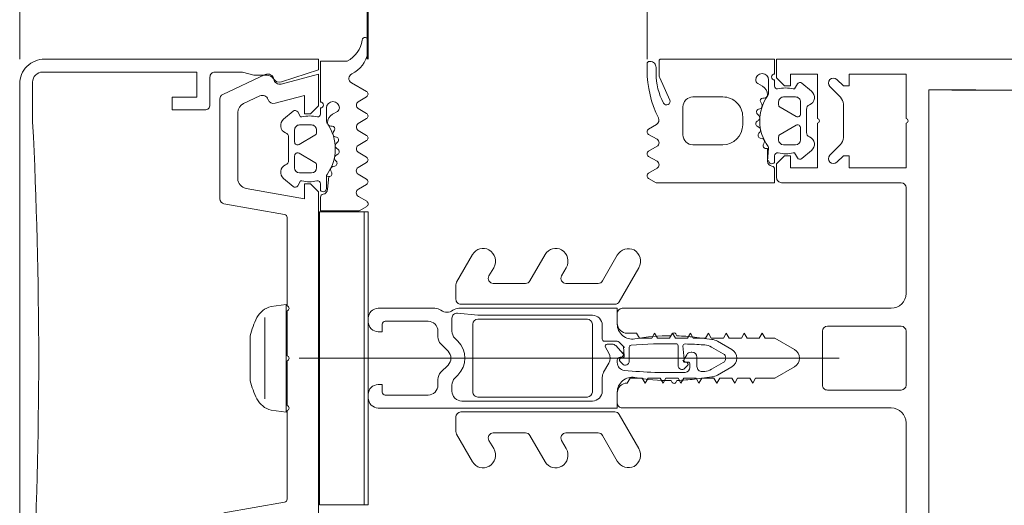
# Model space of a CAD drawing. Header units: millimetres. Extents: x -2180 to 54567, y -1945 to 22251.
# Tile 20 of 143: x 3183 to 3282, y 10170 to 10218. Entities that reach past the tile are written whole.
import ezdxf

# ---------------------------------------------------------------- set-up
doc = ezdxf.new("R2010")
doc.units = ezdxf.units.MM
for name, color, linetype, lineweight in [('_Beyond_', 7, 'Continuous', 9), ('Curtain Panels', 7, 'Continuous', 9), ('Curtain Panels-1', 7, 'Continuous', 18), ('Curtain Wall Mullions', 7, 'Continuous', 9), ('Detail Items', 7, 'Continuous', 9)]:
    doc.layers.add(name, color=color, linetype=linetype, lineweight=lineweight)

# ---------------------------------------------------------------- blocks, each defined once
blk = doc.blocks.new('System Panel - Glazed-1949417-1 Korruse põrandate plaan')
at = {"layer": 'Curtain Panels-1'}
for p, q in [((172.407, 28), (-66.407, 28)), ((-66.407, 0), (172.407, 0))]:
    blk.add_line(p, q, dxfattribs=at)
blk = doc.blocks.new('Rectangular Mullion - Schüco hor_ tran_ cover cap 45mm_ profiil 130mm-1949414-1 Korruse põrandate plaan')
at = {"layer": '_Beyond_'}
for p, q in [((3182.754, 10214.291), (3182.754, 10559.106)), ((3217.654, 10214.291), (3217.654, 10559.106))]:
    blk.add_line(p, q, dxfattribs=at)
blk = doc.blocks.new('Rectangular Mullion - HI_CovCap-30mm_Mull-125mm-V3-1 Korruse põrandate plaan')
at = {"layer": 'Detail Items'}
for p, q in [((-30, 157.886), (-30, 58.588)), ((-26.9, 157.886), (-26.9, 58.588)), ((-17.609, 41.5), (-17.609, 53.5)), ((-17.109, 54), (-6.509, 54)), ((-3.209, 53.5), (-3.209, 46.1)), ((2.691, 54), (-2.709, 54)), ((3.191, 46.1), (3.191, 53.5)), ((6.491, 54), (17.091, 54)), ((-5.009, 52.5), (-5.009, 25.5)), ((4.991, 25.5), (4.991, 52.5)), ((-25.48, 47.7), (-22.137, 47.7)), ((-27.248, 46.346), (-26.187, 47.407)), ((-21.43, 47.407), (-20.369, 46.346)), ((0, -6.94), (0, 47.274)), ((-2.709, 45.6), (2.691, 45.6)), ((-26.772, 44.513), (-27.588, 43.541)), ((-20.029, 43.541), (-20.845, 44.514)), ((-22.658, 43.999), (-24.959, 43.999)), ((-26.208, 42.9), (-26.208, 41.7)), ((-24.509, 43.4), (-25.708, 43.4)), ((-25.172, 41.35), (-24.249, 42.95)), ((-23.368, 42.95), (-22.445, 41.35)), ((-21.908, 43.4), (-23.108, 43.4)), ((-21.408, 41.7), (-21.408, 42.9)), ((-27.304, 40.799), (-27.909, 40.799)), ((-25.708, 41.2), (-25.432, 41.2)), ((-22.185, 41.2), (-21.908, 41.2)), ((-19.649, 40.799), (-20.3, 40.799)), ((-27.909, 40.199), (-26.625, 40.199)), ((-27.281, 39.587), (-27.562, 39.099)), ((-26.079, 39.622), (-26.086, 39.766)), ((-22.028, 39.557), (-22.082, 39.357)), ((-21.465, 39.677), (-21.602, 39.747)), ((-25.485, 39.508), (-25.671, 39.401)), ((-24.982, 39.195), (-25.026, 39.332)), ((-24.343, 39.217), (-24.484, 39.076)), ((-23.776, 39.045), (-23.854, 39.166)), ((-23.164, 39.231), (-23.264, 39.058)), ((-22.572, 39.212), (-22.679, 39.308)), ((-24.209, 37.599), (-23.409, 37.599)), ((-26.209, 32.599), (-26.209, 35.599)), ((-21.409, 35.599), (-21.409, 32.599)), ((-0.874, 36.5), (-1.705, 35.06)), ((-1.123, 34.468), (-0.441, 35.65)), ((0.425, 35.65), (1.108, 34.468)), ((1.69, 35.06), (0.858, 36.5)), ((-1.895, 34.493), (-2.108, 32.752)), ((-1.341, 33.675), (-1.333, 33.78)), ((1.318, 33.78), (1.326, 33.675)), ((2.093, 32.752), (1.88, 34.493)), ((0.836, 33), (-0.108, 33)), ((-0.608, 32.5), (-0.608, 32.419)), ((0.592, 32.3), (0.92, 32.3)), ((1.01, 31.783), (0.734, 32.059)), ((-22.409, 31.599), (-25.209, 31.599)), ((-2.246, 30.995), (-2.458, 30.873)), ((-1.254, 31.1), (0.727, 31.1)), ((2.442, 30.873), (2.231, 30.995)), ((-28.109, 29.286), (-25.901, 30.269)), ((-2.458, 30.527), (-2.257, 30.411)), ((2.242, 30.411), (2.442, 30.527)), ((-29.809, 29.2), (-28.516, 29.2)), ((-28.559, 28.9), (-29.169, 28.9)), ((-23.434, 28.95), (-22.972, 28.149)), ((-22.453, 28.149), (-21.965, 28.994)), ((-21.255, 28.994), (-20.767, 28.149)), ((-20.247, 28.149), (-19.759, 28.994)), ((-19.049, 28.994), (-18.561, 28.149)), ((-29.769, 28.3), (-29.769, 28.2)), ((-29.569, 28), (-28.899, 28)), ((-9.082, 27.169), (-5.658, 25.192)), ((5.642, 25.192), (9.067, 27.169)), ((0.292, 26.2), (-1.096, 26.2)), ((-7.758, 23.518), (-10.335, 25.006)), ((-5.408, 9.3), (-5.408, 24.759)), ((-4.509, 25), (-3.509, 25)), ((-1.708, 23.7), (-1.708, 24.9)), ((0.425, 25), (0.192, 25)), ((0.334, 25.276), (0.575, 25.517)), ((3.491, 25), (4.491, 25)), ((5.392, 24.759), (5.392, 9.3)), ((10.32, 25.006), (7.742, 23.518)), ((-1.408, 24.493), (-1.408, 23.993)), ((-1.108, 23.82), (-0.508, 24.166)), ((0.492, 24.166), (1.414, 23.634)), ((-7.508, 19.84), (-7.508, 23.085)), ((-3.308, 23.5), (-1.908, 23.5)), ((1.914, 23.5), (3.292, 23.5)), ((7.492, 23.085), (7.492, 19.84)), ((-3.908, 22), (-3.908, 11)), ((-3.408, 22.5), (3.392, 22.5)), ((3.892, 11), (3.892, 22)), ((4.292, 22.5), (4.292, 9.4)), ((-9.082, 19.882), (-8.258, 19.407)), ((8.242, 19.407), (9.067, 19.882)), ((-7.758, 16.231), (-10.418, 17.767)), ((10.403, 17.767), (7.742, 16.231)), ((-7.508, 12.553), (-7.508, 15.798)), ((7.492, 15.798), (7.492, 12.553)), ((-9.082, 12.596), (-8.258, 12.12)), ((8.242, 12.12), (9.067, 12.596)), ((-7.624, 8.867), (-10.418, 10.481)), ((3.392, 10.5), (-3.408, 10.5)), ((10.403, 10.481), (7.608, 8.867)), ((-1.705, 8.997), (-2.009, 8.693)), ((1.994, 8.693), (1.69, 8.997)), ((-5.908, 8.8), (-7.374, 8.8)), ((-2.716, 8.4), (-4.026, 8.4)), ((-1.429, 7.293), (-0.715, 8.007)), ((0.7, 8.007), (1.414, 7.293)), ((3.292, 8.4), (2.701, 8.4)), ((7.358, 8.8), (5.892, 8.8)), ((-2.708, 7), (-2.136, 7)), ((2.121, 7), (2.692, 7)), ((-5.008, 1), (-5.008, 6.7)), ((-3.708, 1.7), (-3.708, 6)), ((3.692, 6), (3.692, 1.7)), ((-30.988, -0.011), (-31.872, -0.011)), ((-26.754, -0.176), (-27.626, -1.698)), ((-25.732, -1.019), (-26.235, -0.172)), ((-24.552, -0.172), (-25.05, -1.019)), ((-23.534, -1.019), (-24.035, -0.172)), ((-22.356, -0.172), (-22.854, -1.019)), ((-21.341, -1.029), (-21.838, -0.174)), ((-20.156, -0.172), (-20.654, -1.019)), ((-19.137, -1.029), (-19.638, -0.173)), ((-17.956, -0.174), (-18.454, -1.028)), ((-16.963, -0.985), (-17.438, -0.173)), ((-15.747, -0.16), (-16.226, -0.994)), ((-3.658, 0), (-4.008, 0)), ((3.992, 0), (3.642, 0)), ((-24.754, -3.099), (-24.472, -3.587)), ((-23.278, -3.766), (-23.27, -3.622)), ((-22.862, -3.401), (-22.676, -3.508)), ((-22.218, -3.332), (-22.173, -3.195)), ((-21.676, -3.076), (-21.534, -3.217)), ((-21.046, -3.166), (-20.967, -3.045)), ((-20.456, -3.058), (-20.356, -3.232)), ((-19.871, -3.308), (-19.764, -3.212)), ((-19.273, -3.357), (-19.22, -3.558)), ((-18.794, -3.747), (-18.656, -3.677)), ((-23.816, -4.199), (-25.1, -4.199)), ((-25.1, -4.799), (-24.495, -4.799)), ((-17.491, -4.799), (-16.84, -4.799)), ((-23.4, -6.9), (-23.4, -5.7)), ((-22.9, -5.2), (-22.624, -5.2)), ((-22.364, -5.35), (-21.44, -6.95)), ((-20.56, -6.95), (-19.636, -5.35)), ((-19.376, -5.2), (-19.1, -5.2)), ((-18.6, -5.7), (-18.6, -6.9)), ((-24.78, -7.541), (-23.963, -8.514)), ((-21.7, -7.4), (-22.9, -7.4)), ((-19.1, -7.4), (-20.3, -7.4)), ((-18.037, -8.514), (-17.22, -7.541)), ((-22.151, -7.999), (-19.849, -7.999)), ((-14.423, -8.398), (-15.497, -14.487)), ((-5.25, -8.15), (-14.128, -8.15)), ((-0.25, -8.15), (-4.75, -8.15)), ((4.75, -8.15), (0.25, -8.15)), ((14.128, -8.15), (5.25, -8.15)), ((15.497, -14.487), (14.423, -8.398)), ((-26.452, -14.611), (-28.444, -10.341)), ((-4.076, -10.379), (4.076, -10.379)), ((-26.312, -10.889), (-25.551, -12.523)), ((2.259, -11.856), (-2.26, -11.856)), ((-24.644, -13.1), (-18.02, -13.1)), ((-15.989, -14.9), (-25.999, -14.9)), ((-25.4, -15.9), (-28.2, -15.9)), ((-23.7, -33.7), (-27.7, -33.7)), ((-27.499, -35), (27.499, -35))]:
    blk.add_line(p, q, dxfattribs=at)
at = {"layer": 'Detail Items', "flags": 128}
for points in [[(-30.009, 61), (-30.009, 41), (-28.109, 41), (-27.309, 41.8), (-27.309, 42.4), (-28.509, 42.4), (-28.509, 45.1), (-24.053, 45.1)], [(-26.909, 61), (-26.909, 56.3), (26.891, 56.3), (26.891, 61)], [(-24.053, 54), (-28.509, 54), (-28.509, 48.3), (-27.309, 48.3), (-27.309, 47.7), (-27.955, 47.054)], [(-19.662, 47.054), (-20.309, 47.7), (-20.309, 48.3), (-19.109, 48.3), (-19.109, 54), (-23.564, 54)], [(-23.564, 45.1), (-19.109, 45.1), (-19.109, 42.4), (-20.309, 42.4), (-20.309, 41.8), (-19.509, 41), (-18.109, 41)], [(-27.509, 43.088), (-27.009, 42.799), (-27.009, 42.672)], [(-20.609, 42.672), (-20.609, 42.799), (-20.109, 43.088)], [(-2.509, 26), (-2.509, 26.947), (-2.009, 27.236), (-2.009, 28.459), (-2.509, 28.747), (-2.009, 29.036), (-2.009, 30.259), (-2.509, 30.547), (-2.009, 30.836), (-2.009, 32.059), (-2.509, 32.347), (-2.009, 32.636), (-2.009, 33.859), (-2.509, 34.147), (-2.009, 34.436), (-2.009, 35.659), (-2.509, 35.947), (-2.009, 36.236), (-2.009, 37.459), (-2.509, 37.747), (-2.009, 38.036), (-2.009, 39.259), (-2.509, 39.547), (-2.009, 39.836), (-2.009, 40.836), (-0.875, 42.8)], [(0.858, 42.8), (1.991, 40.836), (1.991, 38.889), (2.491, 38.6), (1.991, 38.311), (1.991, 37.089), (2.491, 36.8), (1.991, 36.511), (1.991, 35.289), (2.491, 35), (1.991, 34.711), (1.991, 33.489), (2.491, 33.2), (1.991, 32.911), (1.991, 31.689), (2.491, 31.4), (1.991, 31.111), (1.991, 29.889), (2.491, 29.6), (1.991, 29.311), (1.991, 28.089), (2.491, 27.8), (1.991, 27.511), (1.991, 26.289), (2.491, 26)], [(-28.509, 40.799), (-30.009, 40.799), (-30.009, 29.4)], [(-18.042, 28.149), (-17.609, 28.899), (-17.609, 40.799), (-18.962, 40.799)], [(-21.056, 40.199), (-19.756, 40.099), (-21.029, 40.099), (-21.029, 39.944)], [(-0.358, 31.986), (0.092, 31.727), (-1.235, 31.6)], [(0.393, 31.8), (0.392, 31.9), (0.392, 32.1)], [(-3.416, 25), (-5.008, 25), (-5.008, 9.1)], [(-1.561, 25.254), (-1.173, 25.641), (-0.208, 25.7), (-0.425, 25.6), (-1.261, 24.846)], [(-0.108, 25.3), (-0.108, 25.4), (-0.008, 25.417)], [(4.992, 1), (4.992, 25), (3.401, 25)], [(-4.523, 8.952), (-4.308, 11), (-4.308, 22.5)], [(-2.658, 1), (-2.658, 1.4), (-3.408, 1.4)], [(3.392, 1.4), (2.642, 1.4), (2.642, 1)], [(-16.154, -4.799), (-14.8, -4.799), (-14.8, -0.904), (-15.226, -0.16)], [(-14.7, -0.4), (-14.7, 0), (14.7, 0), (14.7, -0.4)], [(-29.8, -2.109), (-29.8, -4.799), (-25.7, -4.799)], [(-17.03, -4.199), (-18.248, -4.199), (-18.22, -3.944), (-16.948, -4.099)], [(-27.734, -8.717), (-28.942, -5), (-30, -5), (-30, -32.5)], [(-27.497, -8.745), (-28.5, -5), (-25.3, -5), (-24.5, -5.8), (-24.5, -6.4), (-26.365, -6.4), (-25.576, -9.345)], [(-17.036, -12.274), (-16, -6.4), (-17.5, -6.4), (-17.5, -5.8), (-16.7, -5), (16.7, -5), (17.5, -5.8), (17.5, -6.4), (16, -6.4), (17.036, -12.274)], [(-24.2, -6.672), (-24.2, -6.799), (-24.7, -7.088)], [(-17.3, -7.088), (-17.8, -6.799), (-17.8, -6.672)], [(-5.2, -9.76), (-5.4, -8.228), (5.4, -8.228), (5.2, -9.76)], [(-28.7, -15.4), (-28.7, -12.62), (-28.4, -11.5), (-28.4, -10.197)], [(-28.7, -32.7), (-28.7, -17.2), (-26.2, -17.2), (-26.2, -19.7), (-24.9, -19.7), (-24.9, -16.4)]]:
    blk.add_lwpolyline(points, dxfattribs=at)
for points in [[(-0.007, 37), (-0.007, 35.9)], [(-14.7, -0.4), (14.7, -0.4), (14.7, -4.9), (-14.7, -4.9)]]:
    blk.add_lwpolyline(points, close=True, dxfattribs=at)
at = {"layer": 'Detail Items'}
for centre, radius, start, end in [((-23.809, 53.95), 0.25, 11.53696, 168.46304), ((-17.109, 53.5), 0.5, 90, 180), ((-6.509, 52.5), 1.5, 360, 90), ((-2.709, 53.5), 0.5, 90, 180), ((2.691, 53.5), 0.5, 0, 90), ((6.491, 52.5), 1.5, 90, 180), ((-25.48, 46.7), 1, 90, 135), ((-22.137, 46.7), 1, 45, 90), ((-27.601, 46.7), 0.5, 135, 315), ((-20.016, 46.7), 0.5, 225, 45), ((-2.709, 46.1), 0.5, 180, 270), ((2.691, 46.1), 0.5, 270, 0), ((-26.159, 43.999), 0.8, 22.61561, 140.00332), ((-23.809, 45.05), 0.25, 11.53696, 168.46304), ((-21.458, 43.999), 0.8, 40.00306, 157.37723), ((-27.358, 43.348), 0.3, 140.01031, 239.99507), ((-24.959, 44.499), 0.5, 202.62239, 269.99966), ((-22.658, 44.499), 0.5, 269.99881, 337.37914), ((-20.258, 43.348), 0.3, 299.99829, 40.01132), ((-23.969, 41.886), 3.14, 165.49788, 194.50212), ((-25.709, 42.9), 0.5, 89.98992, 180.01008), ((-24.508, 43.1), 0.3, 329.99756, 90.00642), ((-23.108, 43.1), 0.3, 89.99872, 209.99731), ((-21.909, 42.9), 0.5, 0.00918, 89.99082), ((-23.653, 41.886), 3.144, 346.80247, 14.483), ((-0.009, 42.3), 1, 30, 150), ((-25.709, 41.7), 0.5, 179.98974, 270.01026), ((-21.909, 41.7), 0.5, 270.00904, 359.99096), ((-28.209, 40.799), 0.3, 180, 0), ((-27.309, 41.099), 0.3, 270.90521, 359.98148), ((-25.432, 41.5), 0.3, 269.98791, 330.00644), ((-22.185, 41.5), 0.3, 209.995, 270.01065), ((-20.3, 41.099), 0.3, 166.80247, 270), ((-19.839, 40.529), 0.33, 270.00002, 54.90994), ((-19.756, 40.599), 0.5, 269.99115, 352.82633), ((-18.962, 40.499), 0.3, 90.00299, 172.8115), ((-18.109, 41.5), 0.5, 270, 0), ((-27.909, 39.549), 0.65, 90, 270), ((-26.415, 39.087), 1, 90.82716, 149.99773), ((-26.625, 39.699), 0.5, 54.92212, 90), ((-26.424, 39.748), 0.339, 3.00251, 90.82171), ((-23.809, 43.709), 4.4, 234.92212, 305.84121), ((-25.807, 39.636), 0.272, 183.0147, 299.98901), ((-25.327, 39.234), 0.316, 18.00331, 119.99297), ((-21.738, 39.48), 0.3, 63.00317, 164.99853), ((-21.329, 39.944), 0.3, 243.00899, 359.98883), ((-21.056, 39.899), 0.3, 90, 125.84121), ((-27.909, 39.299), 0.4, 269.99999, 330.00626), ((-24.696, 39.288), 0.3, 197.9991, 314.99946), ((-24.119, 38.994), 0.316, 32.98956, 135.00901), ((-23.524, 39.208), 0.3, 213.00146, 329.99975), ((-22.891, 39.073), 0.316, 48.00262, 149.99741), ((-22.372, 39.435), 0.3, 227.99716, 345.00452), ((-24.209, 35.599), 2, 89.99744, 180.00256), ((-23.409, 35.599), 2, 0.00207, 89.99793), ((-0.008, 36), 1, 90.02865, 150), ((-0.008, 36), 1, 30, 89.97135), ((-0.008, 35.4), 0.5, 90.0573, 150), ((-0.008, 35.4), 0.5, 30, 89.9427), ((-0.406, 34.31), 1.5, 150, 173), ((0.391, 34.31), 1.5, 7, 30), ((46.542, 30.327), 48, 176, 178.23414), ((0.263, 33.668), 1.6, 150, 176), ((-0.278, 33.668), 1.6, 4, 30), ((-46.558, 30.327), 48, 3.83017, 4), ((17.742, 30.315), 20, 173, 178.04971), ((-0.108, 32.5), 0.5, 90, 180), ((0.836, 33.5), 0.5, 270, 3.83017), ((-17.758, 30.315), 20, 1.95029, 7), ((-25.209, 32.599), 1, 179.99283, 270.00717), ((-22.409, 32.599), 1, 270.00127, 359.99873), ((-1.235, 31.8), 0.2, 178.23414, 270), ((-0.108, 32.419), 0.5, 180, 240), ((0.192, 31.9), 0.2, 240, 0), ((0.193, 31.8), 0.2, 270, 0), ((0.592, 32.1), 0.2, 90, 180), ((0.593, 31.917), 0.2, 45, 180), ((0.727, 31.5), 0.4, 270, 45), ((0.92, 31.8), 0.5, 1.77701, 90), ((-46.558, 30.327), 48, 354.4962, 1.77701), ((-2.358, 30.7), 0.2, 120, 240), ((46.542, 30.327), 48, 179.3132, 184.71248), ((-1.254, 30.9), 0.2, 90, 179.3132), ((2.342, 30.7), 0.2, 300, 60), ((-25.759, 29.95), 0.35, 298.07479, 113.99842), ((17.742, 30.315), 20, 179.72362, 190.22002), ((-17.758, 30.315), 20, 349.77998, 0.27638), ((-29.809, 29.4), 0.2, 180.00831, 269.99607), ((-29.169, 28.3), 0.6, 89.98982, 180.01236), ((-28.899, 38.7), 10.7, 270.00064, 296.66019), ((-28.559, 35.2), 6.3, 270.00036, 298.07213), ((-28.516, 30.2), 1, 270.00453, 293.99379), ((-23.868, 28.681), 0.51, 31.80694, 116.66143), ((-21.61, 28.789), 0.41, 29.9985, 150.0015), ((-19.404, 28.789), 0.41, 30.00523, 149.99477), ((-29.569, 28.199), 0.2, 179.96202, 270.02268), ((-22.712, 28.299), 0.3, 209.9964, 330.0036), ((-20.507, 28.299), 0.3, 209.9964, 330.0036), ((-18.301, 28.299), 0.3, 209.9964, 330.0036), ((-9.685, 26.132), 1.3, 154.41173, 240), ((-9.732, 26.043), 1.3, 60, 150), ((-3.416, 26.5), 1.5, 270, 10.22002), ((3.401, 26.5), 1.5, 169.77998, 270), ((9.717, 26.043), 1.3, 30, 120), ((9.67, 26.132), 1.3, 300, 25.58827), ((-3.509, 26), 1, 270, 0), ((-1.096, 26.4), 0.2, 184.71248, 270), ((0.292, 25.8), 0.4, 315, 90), ((0.425, 25.8), 0.8, 270, 354.4962), ((3.491, 26), 1, 180, 270), ((-5.908, 24.759), 0.5, 360, 60), ((-4.509, 25.5), 0.5, 180, 270), ((-1.208, 24.9), 0.5, 135, 180), ((-0.908, 24.493), 0.5, 135, 180), ((-1.032, 25.5), 0.2, 90, 135), ((-0.425, 25.4), 0.2, 90, 135), ((-0.308, 25.4), 0.2, 360, 90), ((-0.208, 25.5), 0.2, 360, 90), ((0.192, 25.3), 0.3, 180, 270), ((0.192, 25.417), 0.2, 180, 315), ((4.491, 25.5), 0.5, 270, 360), ((5.892, 24.759), 0.5, 120, 180), ((-1.208, 23.993), 0.2, 180, 300), ((-0.008, 23.3), 1, 60, 120), ((-8.008, 23.085), 0.5, 0, 60), ((-3.308, 22.5), 1, 90, 180), ((-1.908, 23.7), 0.2, 270, 0), ((1.914, 24.5), 1, 240, 270), ((3.292, 22.5), 1, 360, 90), ((7.992, 23.085), 0.5, 120, 180), ((-3.408, 22), 0.5, 90, 180), ((3.392, 22), 0.5, 360, 90), ((-9.732, 18.757), 1.3, 60, 150), ((-8.008, 19.84), 0.5, 240, 0), ((7.992, 19.84), 0.5, 180, 300), ((9.717, 18.757), 1.3, 30, 120), ((-9.818, 18.807), 1.2, 150, 240), ((9.803, 18.807), 1.2, 300, 30), ((-8.008, 15.798), 0.5, 0, 60), ((7.992, 15.798), 0.5, 120, 180), ((-9.818, 11.52), 1.2, 150, 240), ((-9.732, 11.47), 1.3, 60, 150), ((-8.008, 12.553), 0.5, 240, 0), ((7.992, 12.553), 0.5, 180, 300), ((9.717, 11.47), 1.3, 30, 120), ((9.803, 11.52), 1.2, 300, 30), ((-3.408, 11), 0.5, 180, 270), ((3.392, 11), 0.5, 270, 0), ((-5.908, 9.3), 0.5, 270, 0), ((-4.008, 9.1), 1, 180, 216.8699), ((-4.026, 8.9), 0.5, 174, 270), ((-0.008, 7.3), 2.4, 45, 135), ((3.292, 9.4), 1, 270, 0), ((5.892, 9.3), 0.5, 180, 270), ((-7.374, 9.3), 0.5, 240, 270), ((-5.608, 7.9), 1, 323.1301, 36.8699), ((-2.716, 9.4), 1, 270, 315), ((-0.008, 7.3), 1, 45, 135), ((2.701, 9.4), 1, 225, 270), ((7.358, 9.3), 0.5, 270, 300), ((-4.008, 6.7), 1, 143.1301, 180), ((-2.708, 6), 1, 90, 180), ((-2.136, 8), 1, 270, 315), ((2.121, 8), 1, 225, 270), ((2.692, 6), 1, 360, 90), ((-4.008, 1), 1, 180, 270), ((-3.408, 1.7), 0.3, 180, 270), ((-3.658, 1), 1, 270, 0), ((3.642, 1), 1, 180, 270), ((3.392, 1.7), 0.3, 270, 0), ((3.992, 1), 1, 270, 0), ((-31.872, -0.31), 0.3, 89.9022, 261.64334), ((-32.331, -3.432), 2.856, 27.59211, 81.64334), ((-30.992, -2.011), 2, 80.45454, 89.9022), ((-31.143, -2.91), 2.911, 25.36369, 80.45454), ((-26.493, -0.325), 0.3, 30.71536, 150.16485), ((-24.293, -0.324), 0.3, 30.58867, 149.53464), ((-22.097, -0.324), 0.3, 30.14481, 149.53463), ((-19.897, -0.324), 0.3, 30.34487, 149.53462), ((-17.697, -0.325), 0.3, 30.34457, 149.76853), ((-16.592, -0.796), 0.416, 206.95413, 331.56801), ((-15.486, -0.309), 0.3, 29.79649, 150.13199), ((-28.06, -1.449), 0.5, 205.36369, 330.16485), ((-25.391, -0.779), 0.417, 215.13204, 324.86796), ((-23.194, -0.781), 0.415, 215.01205, 324.98795), ((-21.001, -0.765), 0.43, 217.84365, 323.82344), ((-18.796, -0.786), 0.419, 215.46653, 324.69988), ((-25.1, -3.549), 0.65, 90, 270), ((-25.1, -3.299), 0.4, 29.99374, 90.00001), ((-20.716, -3.208), 0.3, 30.00025, 146.99854), ((-23.606, -3.087), 1, 210.00227, 269.17284), ((-23.616, -3.748), 0.339, 269.17829, 356.99749), ((-21, -7.709), 4.4, 54.15879, 125.07788), ((-22.998, -3.636), 0.272, 60.01099, 176.9853), ((-22.518, -3.234), 0.316, 240.00703, 341.99669), ((-21.888, -3.288), 0.3, 45.00054, 162.0009), ((-21.311, -2.994), 0.316, 224.99099, 327.01044), ((-20.082, -3.073), 0.316, 210.00259, 311.99738), ((-19.563, -3.435), 0.3, 14.99548, 132.00284), ((-18.93, -3.48), 0.3, 195.00147, 296.99683), ((-18.52, -3.944), 0.3, 0.01117, 116.99101), ((-25.4, -4.799), 0.3, 0, 180), ((-24.5, -5.099), 0.3, 0.01852, 89.09479), ((-23.816, -3.699), 0.5, 270, 305.07788), ((-18.248, -3.899), 0.3, 234.15879, 270), ((-17.491, -5.099), 0.3, 90, 193.19753), ((-17.03, -4.529), 0.33, 305.09006, 89.99998), ((-16.947, -4.599), 0.5, 7.17367, 90.00885), ((-16.154, -4.499), 0.3, 187.1885, 269.99701), ((-21.16, -5.886), 3.14, 165.49788, 194.50212), ((-22.9, -5.7), 0.5, 89.98974, 180.01026), ((-22.624, -5.5), 0.3, 29.99356, 90.01209), ((-19.376, -5.5), 0.3, 89.98935, 150.005), ((-19.1, -5.7), 0.5, 0.00904, 89.99096), ((-20.844, -5.886), 3.144, 345.517, 13.19753), ((-22.9, -6.9), 0.5, 179.98992, 270.01008), ((-19.1, -6.9), 0.5, 270.00918, 359.99082), ((-24.55, -7.348), 0.3, 120.00493, 219.98969), ((-21.7, -7.1), 0.3, 269.99358, 30.00244), ((-20.3, -7.1), 0.3, 150.00269, 270.00128), ((-17.45, -7.348), 0.3, 319.98868, 60.00171), ((-28.37, -8.94), 0.674, 301.49936, 19.34653), ((-28.076, -8.9), 0.6, 278.44171, 15), ((-23.351, -7.999), 0.8, 219.99668, 337.38439), ((-22.151, -8.499), 0.5, 90.00034, 157.37761), ((-19.849, -8.499), 0.5, 22.62086, 90.00119), ((-18.649, -7.999), 0.8, 202.62277, 319.99694), ((-14.128, -8.45), 0.3, 90, 170), ((-5, -8.206), 0.256, 12.68038, 167.31962), ((0, -8.206), 0.256, 12.68038, 167.31962), ((5, -8.206), 0.256, 12.68038, 167.31962), ((14.128, -8.45), 0.3, 10, 90), ((-27.9, -10.087), 0.6, 98.44171, 205), ((-27.6, -10.197), 0.8, 121.49936, 180), ((-26.155, -9.5), 0.6, 288.81925, 15), ((-3.066, -9.229), 2.199, 193.97324, 242.72539), ((3.066, -9.229), 2.199, 297.27203, 346.02935), ((-25.768, -10.636), 0.6, 108.81925, 205), ((0.084, -2.747), 9.405, 243.7681, 255.57425), ((-0.083, -2.748), 9.405, 284.42134, 296.233), ((-24.644, -12.1), 1, 205, 270), ((-18.02, -12.1), 1, 270, 350), ((-25.999, -14.4), 0.5, 205, 270), ((-15.989, -14.4), 0.5, 270, 350), ((-28.2, -15.4), 0.5, 179.97193, 270.02719), ((-25.399, -16.4), 0.5, 359.9693, 90.0307), ((-27.5, -32.5), 2.5, 179.99803, 270.00197), ((-27.701, -32.701), 0.999, 179.97005, 270.02995), ((0, -495.112), 462.02, 87.05964, 92.94036)]:
    blk.add_arc(centre, radius, start, end, dxfattribs=at)

msp = doc.modelspace()

# ---------------------------------------------------------------- block references
at = {"layer": 'Curtain Panels', "rotation": 269.9999999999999}
msp.add_blockref('System Panel - Glazed-1949417-1 Korruse põrandate plaan', (3217.754, 10386.699), dxfattribs=at)
at = {"layer": 'Curtain Wall Mullions'}
msp.add_blockref('Rectangular Mullion - Schüco hor_ tran_ cover cap 45mm_ profiil 130mm-1949414-1 Korruse põrandate plaan', (0, 0), dxfattribs=at)
at = {"layer": 'Curtain Wall Mullions', "rotation": 269.9999999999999}
msp.add_blockref('Rectangular Mullion - HI_CovCap-30mm_Mull-125mm-V3-1 Korruse põrandate plaan', (3217.754, 10184.291), dxfattribs=at)

doc.saveas('drawing.dxf')
